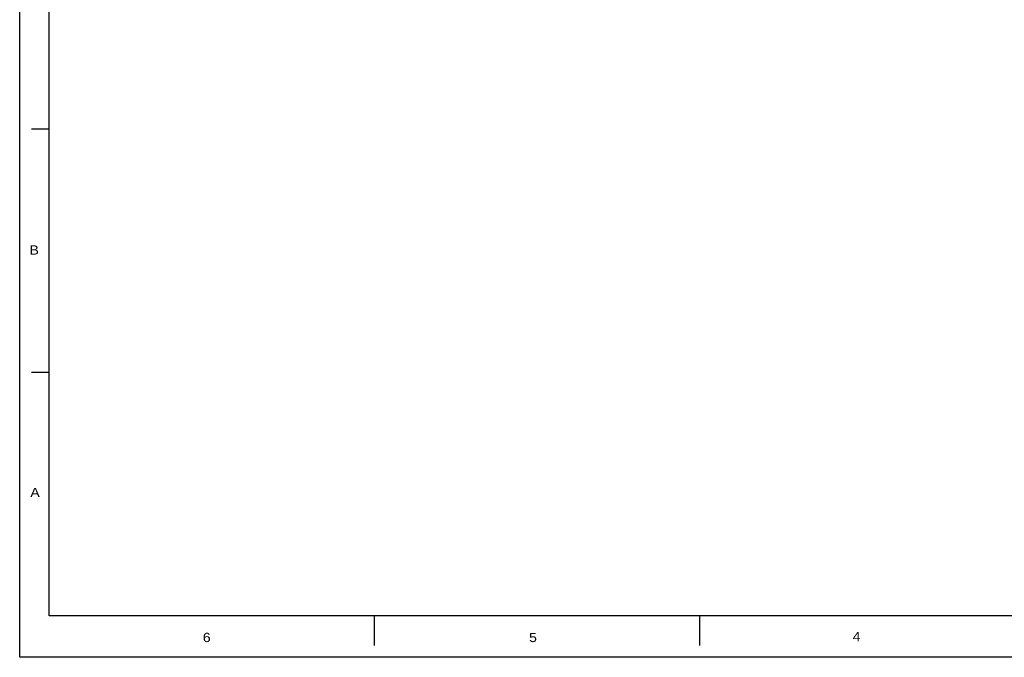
# Model space of a CAD drawing. Extents: x -8273 to 25727, y -13848 to 8152.
# Tile 1 of 5: x -8273 to 8387, y -13848 to -3053. Entities that reach past the tile are written whole.
import ezdxf
from ezdxf.enums import TextEntityAlignment as Align

# ---------------------------------------------------------------- set-up
doc = ezdxf.new("R2010")
doc.units = 0
doc.layers.add('DF_OUTLINE', color=12, linetype='CONTINUOUS')

msp = doc.modelspace()

# ---------------------------------------------------------------- linework, layer by layer
at = {"layer": 'DF_OUTLINE'}
for points in [[(-8273, -13848), (-8273, 8152), (25727, 8152), (25727, -13848)], [(-7773, -13148), (-7773, 7452), (25227, 7452), (25227, -13148)]]:
    msp.add_lwpolyline(points, close=True, dxfattribs=at)
for points in [[(-7773, -4908), (-8073, -4908)], [(-7773, -9028), (-8073, -9028)], [(-2273, -13148), (-2273, -13648)], [(3227, -13148), (3227, -13648)]]:
    msp.add_lwpolyline(points, dxfattribs=at)

# ---------------------------------------------------------------- texts
at = {"layer": 'DF_OUTLINE', "width": 1.147436}
for s, p in [('B', (-8028, -7030)), ('A', (-8013, -11135)), ('6', (-5108, -13590)), ('5', (412, -13590)), ('4', (5887, -13575))]:
    msp.add_text(s, height=156, dxfattribs=at).set_placement(p, align=Align.CENTER)

doc.saveas('drawing.dxf')
